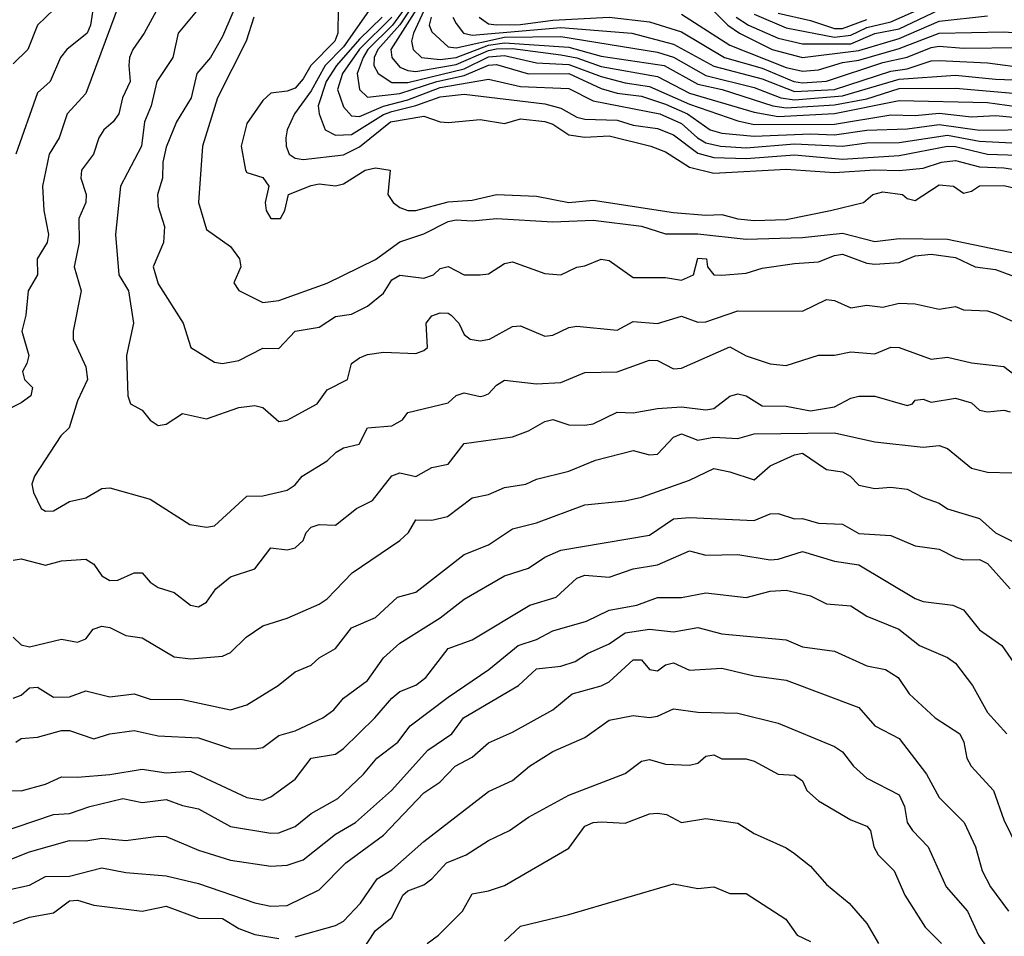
# Model space of a CAD drawing. Header units: metres. Extents: x -51132 to -49532, y -231222 to -229437.
# Tile 167 of 256: x -50403 to -50342, y -230761 to -230704. Entities that reach past the tile are written whole.
import ezdxf

# ---------------------------------------------------------------- set-up
doc = ezdxf.new("R2010")
doc.units = ezdxf.units.M
for name, color, linetype in [('CONTOUR_HALF', 8, 'Continuous'), ('CONTOUR_INDEX', 1, 'Continuous'), ('CONTOUR_INTER', 3, 'Continuous')]:
    doc.layers.add(name, color=color, linetype=linetype)

msp = doc.modelspace()

# ---------------------------------------------------------------- linework, layer by layer
at = {"layer": 'CONTOUR_HALF'}
for points, elevation in [([(-50388.936, -230702.759), (-50390.08, -230705.455), (-50390.823, -230706.759), (-50391.68, -230707.759), (-50392.04, -230709.259), (-50392.944, -230710.759), (-50393.58, -230712.336), (-50393.792, -230713.259), (-50393.816, -230714.259), (-50394.117, -230715.259), (-50394.08, -230716.008), (-50393.693, -230717.259), (-50393.741, -230718.259), (-50394.39, -230719.759), (-50394.08, -230720.816), (-50392.534, -230723.259), (-50392.063, -230724.759), (-50390.58, -230725.672), (-50390.08, -230725.762), (-50389.08, -230725.569), (-50387.58, -230724.806), (-50386.58, -230724.819), (-50385.58, -230723.743), (-50384.08, -230723.51), (-50383.08, -230722.845), (-50382.08, -230722.705), (-50381.08, -230722.209), (-50380.08, -230721.394), (-50379.58, -230720.568), (-50379.08, -230720.283), (-50377.58, -230720.471), (-50376.984, -230720.259), (-50376.58, -230719.866), (-50376.08, -230719.748), (-50375.08, -230720.251), (-50374.08, -230720.264), (-50373.58, -230720.2), (-50372.58, -230719.549), (-50372.08, -230719.456), (-50370.08, -230720.168), (-50369.08, -230720.26), (-50368.08, -230719.772), (-50367.58, -230719.698), (-50366.58, -230719.286), (-50366.08, -230719.361), (-50364.58, -230720.416), (-50362.58, -230720.413), (-50361.58, -230720.59), (-50360.848, -230720.259), (-50360.58, -230719.222), (-50360.035, -230719.259), (-50359.976, -230719.759), (-50359.58, -230720.257), (-50359.08, -230720.27), (-50357.58, -230720.15), (-50356.58, -230719.848), (-50354.58, -230719.552), (-50353.08, -230719.449), (-50352.08, -230719.046), (-50351.58, -230718.973), (-50350.08, -230719.53), (-50349.58, -230719.594), (-50348.08, -230719.499), (-50347.08, -230719.083), (-50346.08, -230718.97), (-50344.58, -230719.185), (-50343.343, -230719.759), (-50342.08, -230719.92), (-50340.58, -230720.491)], 72.5), ([(-50378.08, -230702.753), (-50379.541, -230704.759), (-50381.066, -230706.259), (-50381.362, -230706.759), (-50381.717, -230707.759), (-50381.571, -230708.759), (-50381.08, -230709.218), (-50379.08, -230709.008), (-50376.787, -230708.259), (-50375.08, -230707.885), (-50373.58, -230707.238), (-50373.08, -230707.202), (-50371.08, -230707.777), (-50368.58, -230707.761), (-50366.58, -230708.686), (-50365.58, -230708.973), (-50364.08, -230709.171), (-50362.58, -230709.654), (-50361.204, -230710.259), (-50359.801, -230711.259), (-50359.08, -230711.464), (-50357.08, -230711.654), (-50353.58, -230711.509), (-50352.08, -230711.572), (-50350.08, -230711.27), (-50347.58, -230711.184), (-50345.58, -230710.924), (-50343.08, -230711.276), (-50339.58, -230711.24)], 69.5), ([(-50357.08, -230704.07), (-50355.08, -230704.919), (-50352.08, -230705.495), (-50351.08, -230705.379), (-50350.08, -230704.894), (-50348.58, -230704.552), (-50345.08, -230702.974)], 64.5), ([(-50398.057, -230703.259), (-50398.276, -230704.759), (-50398.485, -230705.259), (-50399.75, -230706.259), (-50400.154, -230706.759), (-50400.79, -230708.259), (-50401.58, -230708.954), (-50402.921, -230712.759)], 74.5), ([(-50360.2, -230703.259), (-50358.7, -230704.759), (-50357.98, -230705.259), (-50355.962, -230706.259), (-50354.08, -230706.758), (-50350.58, -230706.332), (-50348.08, -230705.593), (-50345.58, -230704.5), (-50342.58, -230704.186)], 65.5), ([(-50394.08, -230703.656), (-50394.947, -230705.259), (-50395.645, -230706.259), (-50395.859, -230706.759), (-50395.905, -230707.259), (-50395.821, -230708.259), (-50396.294, -230709.259), (-50396.514, -230710.259), (-50396.874, -230710.759), (-50397.461, -230711.259), (-50397.765, -230711.759), (-50398.102, -230712.759), (-50398.844, -230713.759), (-50398.881, -230714.259), (-50398.552, -230715.259), (-50398.581, -230715.759), (-50399.014, -230716.759), (-50398.985, -230718.259), (-50399.307, -230719.759), (-50398.86, -230721.259), (-50399.369, -230723.759), (-50399.367, -230724.259), (-50398.58, -230725.972), (-50398.479, -230726.759), (-50399.08, -230728.083), (-50399.605, -230729.759), (-50400.129, -230730.259), (-50401.765, -230732.759), (-50401.924, -230733.259), (-50401.821, -230733.759), (-50401.338, -230734.759), (-50401.08, -230734.936), (-50400.58, -230734.908), (-50399.58, -230734.333), (-50398.58, -230734.099), (-50397.58, -230733.519), (-50397.08, -230733.483), (-50394.58, -230734.193), (-50392.116, -230735.759), (-50391.08, -230735.915), (-50390.58, -230735.834), (-50388.58, -230733.992), (-50387.58, -230733.98), (-50386.08, -230733.62), (-50385.58, -230733.283), (-50385.131, -230732.759), (-50383.58, -230731.812), (-50383.026, -230731.259), (-50382.58, -230731), (-50381.591, -230730.759), (-50381.08, -230729.748), (-50379.58, -230729.631), (-50378.908, -230729.259), (-50378.58, -230728.799), (-50376.08, -230728.192), (-50375.58, -230727.743), (-50375.08, -230727.579), (-50374.08, -230727.813), (-50373.882, -230727.759), (-50373.58, -230727.649), (-50373.08, -230727.113), (-50372.58, -230726.798), (-50370.58, -230727.023), (-50369.08, -230726.946), (-50367.58, -230726.318), (-50365.58, -230726.28), (-50363.58, -230725.56), (-50363.08, -230725.582), (-50362.08, -230726.084), (-50361.58, -230726.043), (-50358.58, -230724.728), (-50357.58, -230725.293), (-50356.08, -230725.782), (-50355.08, -230725.879), (-50353.08, -230725.237), (-50352.08, -230725.25), (-50351.08, -230725.041), (-50349.58, -230725.168), (-50348.58, -230724.738), (-50348.08, -230724.759), (-50346.08, -230725.495), (-50345.08, -230725.366), (-50343.58, -230725.712), (-50341.58, -230725.942), (-50340.08, -230727.09)], 73.5), ([(-50382.91, -230703.759), (-50382.917, -230705.259), (-50383.121, -230705.759), (-50384.595, -230707.259), (-50385.08, -230708.097), (-50385.58, -230708.674), (-50386.08, -230708.859), (-50387.08, -230708.982), (-50387.58, -230709.439), (-50388.58, -230710.854), (-50388.92, -230712.259), (-50388.659, -230713.759), (-50388.58, -230713.913), (-50387.58, -230714.212), (-50387.22, -230714.759), (-50387.442, -230715.759), (-50387.383, -230716.259), (-50387.089, -230716.759), (-50386.495, -230716.759), (-50386.214, -230716.259), (-50385.981, -230715.259), (-50384.58, -230714.704), (-50384.08, -230714.616), (-50383.08, -230714.738), (-50382.58, -230714.615), (-50381.222, -230713.759), (-50380.58, -230713.606), (-50379.674, -230713.759), (-50379.819, -230715.259), (-50379.48, -230715.759), (-50379.08, -230716.072), (-50378.58, -230716.255), (-50378.08, -230716.265), (-50376.08, -230715.717), (-50374.58, -230715.624), (-50373.08, -230715.268), (-50370.58, -230715.364), (-50368.58, -230715.761), (-50367.08, -230715.628), (-50362.08, -230716.376), (-50360.08, -230716.558), (-50359.08, -230716.507), (-50358.08, -230716.782), (-50357.08, -230716.878), (-50355.08, -230716.816), (-50352.334, -230716.259), (-50350.295, -230715.759), (-50349.717, -230715.259), (-50349.08, -230715.093), (-50347.867, -230715.259), (-50347.58, -230715.51), (-50347.08, -230715.641), (-50345.58, -230714.671), (-50344.697, -230714.759), (-50344.08, -230715.18), (-50343.58, -230715.07), (-50343.08, -230714.731), (-50341.58, -230714.7), (-50340.08, -230715.053)], 71.5), ([(-50378.043, -230703.759), (-50379.631, -230706.259), (-50379.58, -230706.774), (-50379.08, -230707.359), (-50378.58, -230707.58), (-50378.08, -230707.631), (-50375.58, -230707.202), (-50373.58, -230706.337), (-50373.08, -230706.231), (-50372.08, -230706.211), (-50369.08, -230706.589), (-50368.08, -230706.792), (-50366.58, -230707.323), (-50363.08, -230707.947), (-50361.08, -230708.98), (-50357.08, -230710.16), (-50355.58, -230710.42), (-50352.08, -230710.246), (-50348.08, -230709.436), (-50342.58, -230709.555), (-50339.58, -230709.974)], 68.5), ([(-50380.163, -230704.259), (-50381.58, -230705.616), (-50383.008, -230707.259), (-50383.657, -230708.259), (-50384.139, -230709.759), (-50384.088, -230710.259), (-50383.714, -230711.259), (-50383.08, -230711.593), (-50382.08, -230711.537), (-50380.08, -230710.311), (-50379.58, -230710.12), (-50378.08, -230709.749), (-50376.58, -230709.207), (-50375.08, -230709.034), (-50370.08, -230709.647), (-50369.08, -230709.909), (-50368.08, -230710.472), (-50367.58, -230710.598), (-50365.58, -230710.66), (-50364.58, -230710.968), (-50363.08, -230711.169), (-50362.08, -230711.565), (-50360.58, -230712.703), (-50359.58, -230712.965), (-50357.58, -230713.034), (-50354.58, -230712.799), (-50351.58, -230713.068), (-50348.08, -230712.858), (-50345.08, -230712.276), (-50344.58, -230712.288), (-50342.58, -230712.757), (-50340.08, -230712.854)], 70.5), ([(-50377.127, -230704.259), (-50377.258, -230704.759), (-50377.08, -230705.179), (-50376.08, -230706.098), (-50375.58, -230706.167), (-50372.58, -230705.502), (-50369.08, -230705.464), (-50363.08, -230706.431), (-50362.08, -230706.736), (-50360.08, -230707.877), (-50357.08, -230708.626), (-50355.409, -230709.259), (-50354.58, -230709.39), (-50351.58, -230709.142), (-50348.08, -230708.109), (-50344.58, -230707.858), (-50342.08, -230708.101), (-50337.58, -230708.27)], 67.5), ([(-50374.159, -230704.259), (-50373.58, -230704.678), (-50373.08, -230704.746), (-50371.58, -230704.724), (-50369.58, -230704.44), (-50366.08, -230704.256), (-50363.58, -230704.545), (-50361.58, -230705.175), (-50358.921, -230706.759), (-50356.58, -230707.435), (-50354.618, -230708.259), (-50354.08, -230708.329), (-50352.58, -230708.233), (-50349.08, -230707.079), (-50347.58, -230706.739), (-50346.08, -230706.136), (-50345.58, -230706.066), (-50344.08, -230706.188), (-50340.58, -230706.149)], 66.5), ([(-50403.075, -230742.759), (-50402.58, -230743.228), (-50402.08, -230743.351), (-50400.08, -230742.865), (-50399.08, -230743.064), (-50398.58, -230742.844), (-50398.118, -230742.259), (-50397.58, -230742.077), (-50397.08, -230742.152), (-50396.08, -230742.646), (-50395.08, -230742.8), (-50393.08, -230743.962), (-50392.08, -230744.09), (-50390.08, -230743.93), (-50389.58, -230743.712), (-50388.615, -230742.759), (-50387.58, -230742.038), (-50386.08, -230741.58), (-50384.08, -230740.71), (-50383.58, -230740.366), (-50382.03, -230738.759), (-50379.072, -230736.759), (-50378.541, -230736.259), (-50378.08, -230735.463), (-50377.08, -230735.487), (-50376.12, -230735.259), (-50374.58, -230734.099), (-50373.58, -230733.896), (-50372.58, -230733.464), (-50371.245, -230733.259), (-50370.58, -230732.948), (-50368.58, -230732.436), (-50366.936, -230731.759), (-50364.58, -230731.166), (-50363.58, -230731.44), (-50363.08, -230731.38), (-50362.08, -230730.342), (-50361.58, -230730.126), (-50360.58, -230730.516), (-50359.58, -230730.326), (-50358.08, -230730.41), (-50357.08, -230730.123), (-50352.08, -230730.065), (-50349.58, -230730.632), (-50346.58, -230730.957), (-50345.58, -230730.841), (-50345.08, -230731.032), (-50343.58, -230732.266), (-50342.58, -230732.504), (-50341.08, -230732.538)], 74.5), ([(-50402.92, -230749.259), (-50402.58, -230749.039), (-50401.58, -230748.96), (-50400.08, -230748.537), (-50399.58, -230748.541), (-50398.08, -230749.054), (-50397.08, -230748.745), (-50395.58, -230748.542), (-50394.08, -230748.868), (-50391.58, -230748.99), (-50389.58, -230749.669), (-50388.08, -230749.681), (-50387.58, -230749.592), (-50386.58, -230748.849), (-50385.58, -230748.558), (-50383.865, -230747.759), (-50383.178, -230747.259), (-50382.58, -230746.543), (-50381.08, -230745.447), (-50380.08, -230744.029), (-50379.08, -230743.117), (-50376.58, -230741.547), (-50375.08, -230740.386), (-50372.58, -230738.952), (-50371.08, -230738.463), (-50370.08, -230737.791), (-50369.08, -230737.359), (-50363.58, -230736.419), (-50362.08, -230735.407), (-50361.08, -230735.32), (-50357.08, -230735.506), (-50356.08, -230735.098), (-50355.58, -230735.066), (-50354.58, -230735.405), (-50354.08, -230735.377), (-50353.08, -230735.679), (-50351.58, -230735.733), (-50350.58, -230736.309), (-50348.58, -230736.447), (-50347.08, -230737.074), (-50345.58, -230737.284), (-50344.58, -230737.805), (-50344.08, -230737.949), (-50343.08, -230737.934), (-50342.58, -230738.179), (-50341.185, -230739.759)], 75.5), ([(-50404.08, -230754.944), (-50400.58, -230753.758), (-50399.58, -230753.701), (-50398.324, -230753.259), (-50396.274, -230752.759), (-50395.08, -230753.016), (-50393.58, -230752.82), (-50392.58, -230753.199), (-50391.58, -230753.399), (-50389.58, -230754.495), (-50387.08, -230754.926), (-50386.58, -230754.892), (-50385.58, -230754.514), (-50384.58, -230753.692), (-50382.925, -230752.759), (-50381.335, -230751.259), (-50380.511, -230750.259), (-50379.201, -230749.259), (-50378.427, -230748.259), (-50376.08, -230746.466), (-50373.548, -230744.759), (-50371.73, -230743.259), (-50370.58, -230742.886), (-50369.58, -230742.35), (-50367.481, -230741.759), (-50366.08, -230741.081), (-50364.359, -230740.759), (-50363.08, -230740.282), (-50361.58, -230740.293), (-50360.08, -230739.992), (-50357.58, -230740.297), (-50356.08, -230739.884), (-50355.08, -230739.833), (-50353.58, -230740.191), (-50352.58, -230740.677), (-50351.08, -230740.798), (-50350.08, -230741.436), (-50348.082, -230742.259), (-50346.81, -230743.259), (-50345.08, -230744.009), (-50344.58, -230744.369), (-50343.515, -230745.759), (-50342.58, -230747.418), (-50341.383, -230748.759)], 76.5), ([(-50403.58, -230758.468), (-50402.08, -230758.146), (-50401.08, -230757.598), (-50399.58, -230757.592), (-50397.58, -230757.078), (-50396.08, -230757.367), (-50393.58, -230757.557), (-50391.58, -230758.046), (-50388.08, -230759.237), (-50387.08, -230759.45), (-50386.08, -230759.413), (-50384.08, -230758.44), (-50382.432, -230756.759), (-50380.08, -230755.049), (-50377.58, -230752.415), (-50376.595, -230751.759), (-50375.645, -230750.759), (-50374.58, -230750.192), (-50373.58, -230749.316), (-50372.08, -230748.643), (-50369.58, -230747.268), (-50368.382, -230746.259), (-50366.58, -230745.777), (-50366.08, -230745.523), (-50364.58, -230744.154), (-50364.08, -230744.154), (-50363.58, -230744.748), (-50363.08, -230744.84), (-50362.58, -230744.465), (-50362.08, -230744.35), (-50361.08, -230744.805), (-50359.08, -230744.681), (-50357.08, -230745.148), (-50355.08, -230745.427), (-50350.58, -230747.116), (-50349.58, -230748.25), (-50348.08, -230749.046), (-50346.378, -230751.259), (-50345.58, -230752.699), (-50344.036, -230754.259), (-50343.326, -230755.759), (-50342.92, -230757.259), (-50342.408, -230758.259), (-50341.292, -230759.759)], 77.5), ([(-50381.58, -230762.477), (-50380.58, -230760.966), (-50379.58, -230760.148), (-50378.883, -230758.759), (-50378.58, -230758.495), (-50377.58, -230758.123), (-50377.081, -230757.759), (-50376.183, -230756.759), (-50374.95, -230756.259), (-50373.58, -230755.365), (-50372.276, -230754.759), (-50371.08, -230753.929), (-50368.58, -230752.558), (-50365.08, -230751.219), (-50364.08, -230750.457), (-50363.58, -230750.354), (-50362.58, -230750.642), (-50361.08, -230750.701), (-50360.58, -230750.581), (-50360.08, -230750.135), (-50359.58, -230750.051), (-50359.08, -230750.306), (-50357.58, -230750.306), (-50357.08, -230750.447), (-50355.58, -230751.257), (-50354.58, -230751.324), (-50354.08, -230751.679), (-50353.802, -230752.259), (-50353.08, -230752.913), (-50351.08, -230754.086), (-50350.08, -230754.474), (-50349.842, -230754.759), (-50349.642, -230755.759), (-50349.375, -230756.259), (-50348.387, -230757.259), (-50347.728, -230758.759), (-50346.466, -230760.759), (-50345.433, -230761.759)], 78.5), ([(-50372.58, -230761.628), (-50371.58, -230760.689), (-50368.58, -230759.965), (-50362.08, -230758.073), (-50360.58, -230758.357), (-50359.58, -230758.257), (-50358.58, -230758.664), (-50357.58, -230758.671), (-50355.1, -230760.259), (-50354.399, -230761.259), (-50353.58, -230761.649)], 79.5)]:
    msp.add_lwpolyline(points, dxfattribs=dict(at, elevation=elevation))
at = {"layer": 'CONTOUR_INDEX'}
for points, elevation in [([(-50400.536, -230703.759), (-50401.579, -230704.759), (-50402.177, -230706.259), (-50403.08, -230707.162)], 75), ([(-50358.184, -230704.259), (-50357.43, -230704.759), (-50355.58, -230705.569), (-50354.08, -230705.914), (-50351.08, -230705.909), (-50349.58, -230705.278), (-50348.08, -230704.977), (-50345.58, -230703.804)], 65), ([(-50379.58, -230704.265), (-50381.58, -230706.244), (-50382.64, -230707.759), (-50382.936, -230708.759), (-50382.58, -230709.835), (-50382.08, -230710.391), (-50381.58, -230710.428), (-50380.08, -230709.792), (-50378.58, -230709.392), (-50376.58, -230708.629), (-50373.58, -230708.107), (-50371.58, -230708.556), (-50368.58, -230708.681), (-50367.08, -230709.458), (-50362.926, -230710.259), (-50361.58, -230710.869), (-50360.601, -230711.759), (-50360.08, -230712.067), (-50359.168, -230712.259), (-50357.58, -230712.367), (-50354.58, -230712.132), (-50351.58, -230712.278), (-50350.08, -230712.059), (-50348.08, -230712.048), (-50345.08, -230711.578), (-50343.08, -230711.961), (-50341.08, -230712.054)], 70), ([(-50403.08, -230746.536), (-50402.58, -230746.344), (-50402.08, -230745.897), (-50401.58, -230745.845), (-50400.58, -230746.477), (-50399.58, -230746.448), (-50398.58, -230746.08), (-50397.08, -230746.462), (-50395.58, -230746.276), (-50394.58, -230746.602), (-50392.58, -230746.625), (-50389.58, -230747.251), (-50388.58, -230746.947), (-50386.634, -230745.759), (-50385.58, -230744.9), (-50384.58, -230744.483), (-50384.08, -230744.039), (-50383.08, -230743.45), (-50382.08, -230742.169), (-50380.58, -230741.525), (-50379.222, -230740.259), (-50378.08, -230739.956), (-50375.08, -230737.614), (-50373.58, -230737.021), (-50372.08, -230736.027), (-50370.58, -230735.661), (-50367.58, -230734.539), (-50365.08, -230734.284), (-50364.08, -230734.051), (-50361.08, -230733.01), (-50359.58, -230732.289), (-50358.58, -230732.485), (-50357.08, -230732.986), (-50356.08, -230732.108), (-50354.58, -230731.429), (-50354.08, -230731.333), (-50352.58, -230732.348), (-50351.58, -230732.493), (-50351.105, -230732.759), (-50350.58, -230733.31), (-50349.58, -230733.519), (-50348.58, -230733.434), (-50347.58, -230733.559), (-50346.58, -230734.089), (-50345.58, -230734.423), (-50345.08, -230734.788), (-50343.08, -230735.378), (-50342.08, -230736.269), (-50340.08, -230737.279)], 75)]:
    msp.add_lwpolyline(points, dxfattribs=dict(at, elevation=elevation))
at = {"layer": 'CONTOUR_INTER'}
for points, elevation in [([(-50396.435, -230703.259), (-50398.58, -230708.999), (-50399.735, -230710.259), (-50400.232, -230711.759), (-50400.857, -230712.759), (-50401.27, -230714.759), (-50401.188, -230716.259), (-50400.89, -230717.759), (-50400.964, -230718.259), (-50401.595, -230719.259), (-50401.583, -230720.259), (-50402.144, -230721.259), (-50402.288, -230722.759), (-50402.555, -230723.759), (-50402.12, -230725.259), (-50402.228, -230725.759), (-50402.509, -230726.259), (-50402.383, -230726.759), (-50401.894, -230727.259), (-50401.99, -230727.759), (-50402.58, -230728.211), (-50403.683, -230728.759)], 74), ([(-50391.183, -230703.259), (-50392.844, -230705.259), (-50393.176, -230706.759), (-50394.155, -230708.259), (-50394.513, -230709.759), (-50394.937, -230710.759), (-50395.11, -230712.259), (-50396.416, -230714.759), (-50396.737, -230717.759), (-50396.516, -230720.259), (-50395.921, -230721.259), (-50395.615, -230723.259), (-50396.039, -230725.259), (-50395.963, -230727.759), (-50395.803, -230728.259), (-50395.08, -230728.666), (-50394.58, -230729.27), (-50394.08, -230729.61), (-50393.58, -230729.521), (-50392.58, -230728.874), (-50391.08, -230729.199), (-50389.08, -230728.494), (-50388.08, -230728.368), (-50387.58, -230728.491), (-50386.58, -230729.365), (-50386.08, -230729.287), (-50384.205, -230728.259), (-50383.58, -230727.402), (-50382.315, -230726.759), (-50382.074, -230725.759), (-50381.58, -230725.418), (-50381.08, -230725.208), (-50380.08, -230725.067), (-50378.08, -230725.131), (-50377.58, -230724.956), (-50377.366, -230724.759), (-50377.439, -230723.259), (-50377.08, -230722.798), (-50376.58, -230722.607), (-50376.08, -230722.635), (-50375.888, -230722.759), (-50375.417, -230723.259), (-50375.08, -230723.951), (-50374.706, -230724.259), (-50374.08, -230724.354), (-50373.518, -230724.259), (-50372.08, -230723.454), (-50371.58, -230723.422), (-50370.08, -230724.058), (-50369.58, -230723.997), (-50368.58, -230723.526), (-50368.08, -230723.435), (-50365.58, -230723.694), (-50364.58, -230723.148), (-50363.08, -230723.273), (-50361.58, -230722.822), (-50360.58, -230723.194), (-50360.08, -230723.177), (-50358.08, -230722.495), (-50354.08, -230722.511), (-50352.58, -230721.78), (-50352.08, -230721.843), (-50351.08, -230722.307), (-50350.08, -230722.131), (-50349.08, -230722.262), (-50348.08, -230722.024), (-50347.08, -230722.049), (-50345.58, -230722.384), (-50344.58, -230722.231), (-50344.08, -230722.434), (-50342.58, -230722.501), (-50342.08, -230722.656), (-50340.08, -230723.565)], 73), ([(-50380.58, -230703.268), (-50382.58, -230706.108), (-50383.713, -230707.259), (-50384.58, -230708.831), (-50385.612, -230710.259), (-50386.062, -230711.259), (-50386.148, -230711.759), (-50386.133, -230712.259), (-50385.94, -230712.759), (-50385.58, -230713.009), (-50385.08, -230713.09), (-50382.58, -230712.799), (-50381.58, -230712.319), (-50379.646, -230710.759), (-50377.58, -230710.406), (-50376.58, -230710.768), (-50376.08, -230710.808), (-50374.08, -230710.614), (-50372.58, -230710.871), (-50371.58, -230710.58), (-50370.08, -230710.74), (-50369.58, -230710.901), (-50368.58, -230711.556), (-50367.58, -230711.719), (-50366.08, -230711.617), (-50363.501, -230712.259), (-50362.58, -230712.612), (-50361.08, -230713.566), (-50359.58, -230713.939), (-50355.08, -230713.697), (-50352.08, -230713.91), (-50349.58, -230713.744), (-50348.08, -230713.777), (-50346.58, -230713.626), (-50345.434, -230713.259), (-50344.58, -230713.165), (-50343.08, -230713.543), (-50341.58, -230713.606), (-50340.08, -230713.845)], 71), ([(-50378.08, -230703.247), (-50379.08, -230704.745), (-50380.444, -230706.259), (-50380.672, -230706.759), (-50380.685, -230707.259), (-50380.416, -230707.759), (-50379.58, -230708.317), (-50378.58, -230708.321), (-50375.08, -230707.459), (-50373.58, -230706.717), (-50372.58, -230706.639), (-50370.58, -230707.101), (-50368.58, -230707.193), (-50366.58, -230707.946), (-50365.08, -230708.344), (-50363.58, -230708.565), (-50361.08, -230709.653), (-50358.08, -230710.7), (-50357.08, -230710.93), (-50352.08, -230710.896), (-50348.58, -230710.321), (-50347.08, -230710.358), (-50345.58, -230710.224), (-50343.58, -230710.447), (-50342.08, -230710.366), (-50338.08, -230710.734)], 69), ([(-50377.58, -230703.872), (-50378.231, -230705.259), (-50378.344, -230705.759), (-50378.247, -230706.259), (-50377.734, -230706.759), (-50376.58, -230706.89), (-50375.58, -230706.756), (-50373.58, -230705.998), (-50372.58, -230705.844), (-50368.58, -230706.124), (-50366.58, -230706.691), (-50362.656, -230707.259), (-50360.58, -230708.417), (-50359.064, -230708.759), (-50355.926, -230709.759), (-50355.08, -230709.887), (-50352.08, -230709.709), (-50350.08, -230709.331), (-50348.08, -230708.69), (-50344.58, -230708.661), (-50339.08, -230709.14)], 68), ([(-50361.58, -230704.075), (-50358.58, -230706.006), (-50355.08, -230707.376), (-50354.08, -230707.607), (-50353.08, -230707.527), (-50351.58, -230707.066), (-50350.58, -230706.923), (-50348.08, -230706.211), (-50345.58, -230705.26), (-50341.58, -230705.175), (-50340.08, -230705.275)], 66), ([(-50355.58, -230704.006), (-50353.58, -230704.459), (-50352.08, -230704.968), (-50351.58, -230704.97), (-50350.08, -230704.398)], 64), ([(-50388.151, -230704.259), (-50388.619, -230705.759), (-50390.388, -230709.259), (-50391.329, -230712.259), (-50391.567, -230715.759), (-50391.08, -230717.448), (-50389.58, -230718.488), (-50389.026, -230719.259), (-50388.951, -230719.759), (-50389.379, -230720.759), (-50389.08, -230721.229), (-50387.58, -230721.975), (-50386.58, -230721.849), (-50383.58, -230720.765), (-50380.58, -230719.308), (-50379.08, -230718.2), (-50377.58, -230717.715), (-50376.08, -230716.935), (-50375.58, -230716.844), (-50374.58, -230716.902), (-50373.08, -230716.756), (-50369.58, -230716.972), (-50367.08, -230716.866), (-50364.08, -230717.244), (-50362.58, -230717.707), (-50360.58, -230717.702), (-50357.58, -230718.047), (-50354.08, -230717.944), (-50351.58, -230717.678), (-50349.58, -230718.189), (-50348.08, -230717.995), (-50345.08, -230718.049), (-50339.58, -230719.175)], 72), ([(-50375.795, -230704.259), (-50375.58, -230704.663), (-50375.124, -230705.259), (-50374.58, -230705.368), (-50369.08, -230704.911), (-50364.67, -230705.259), (-50362.08, -230705.941), (-50359.58, -230707.301), (-50356.58, -230708.098), (-50354.58, -230708.868), (-50352.08, -230708.749), (-50348.58, -230707.614), (-50347.58, -230707.47), (-50346.08, -230706.968), (-50345.58, -230706.947), (-50342.58, -230707.087), (-50340.08, -230707.418)], 67), ([(-50403.08, -230737.964), (-50402.58, -230737.88), (-50401.08, -230738.275), (-50400.08, -230738.019), (-50398.58, -230737.911), (-50398.08, -230738.21), (-50397.58, -230738.947), (-50397.08, -230739.227), (-50396.58, -230739.221), (-50395.58, -230738.755), (-50395.08, -230738.756), (-50394.58, -230739.33), (-50394.08, -230739.67), (-50393.08, -230739.975), (-50392.08, -230740.762), (-50391.58, -230740.86), (-50391.08, -230740.579), (-50390.496, -230739.759), (-50389.58, -230739.001), (-50388.08, -230738.5), (-50387.08, -230737.208), (-50386.08, -230737.321), (-50385.58, -230737.195), (-50385.081, -230736.759), (-50384.883, -230736.259), (-50384.58, -230735.93), (-50384.08, -230735.756), (-50383.08, -230735.805), (-50381.766, -230734.759), (-50380.777, -230734.259), (-50379.58, -230732.729), (-50379.08, -230732.539), (-50378.08, -230732.769), (-50377.08, -230732.218), (-50376.08, -230732.001), (-50375.08, -230730.717), (-50372.08, -230730.311), (-50371.08, -230729.946), (-50370.08, -230729.36), (-50369.58, -230729.24), (-50368.58, -230729.566), (-50367.58, -230729.599), (-50367.08, -230729.515), (-50365.58, -230728.773), (-50364.58, -230728.833), (-50363.08, -230728.547), (-50361.58, -230728.446), (-50360.08, -230728.628), (-50359.58, -230728.551), (-50358.58, -230727.784), (-50358.08, -230727.635), (-50357.58, -230727.761), (-50356.58, -230728.388), (-50355.08, -230728.401), (-50353.58, -230728.705), (-50352.08, -230728.441), (-50351.08, -230727.922), (-50350.58, -230727.794), (-50349.58, -230727.796), (-50347.58, -230728.361), (-50347.251, -230728.259), (-50347.08, -230728.042), (-50346.58, -230727.975), (-50346.08, -230728.152), (-50344.58, -230727.912), (-50343.58, -230728.21), (-50343.08, -230728.658), (-50342.58, -230728.765), (-50341.58, -230728.648), (-50341.17, -230728.759)], 74), ([(-50403.836, -230752.259), (-50402.58, -230752.284), (-50401.08, -230751.875), (-50400.08, -230751.415), (-50399.08, -230751.451), (-50397.08, -230751.28), (-50395.08, -230750.952), (-50393.58, -230751.174), (-50392.08, -230751.072), (-50388.58, -230752.695), (-50387.58, -230752.864), (-50387.08, -230752.665), (-50385.58, -230751.556), (-50384.58, -230750.263), (-50383.08, -230750.013), (-50382.58, -230749.669), (-50380.631, -230747.759), (-50379.58, -230746.546), (-50379.08, -230746.126), (-50378.08, -230745.726), (-50377.456, -230745.259), (-50376.08, -230743.46), (-50374.58, -230742.917), (-50370.994, -230740.759), (-50369.362, -230740.259), (-50368.08, -230739.081), (-50367.58, -230738.908), (-50366.08, -230739.03), (-50364.58, -230738.509), (-50363.08, -230738.25), (-50361.08, -230737.395), (-50360.08, -230737.652), (-50358.08, -230737.622), (-50356.08, -230737.953), (-50355.58, -230737.904), (-50354.08, -230737.423), (-50352.08, -230738.03), (-50350.58, -230738.252), (-50347.08, -230740.34), (-50346.58, -230740.541), (-50344.737, -230740.759), (-50344.08, -230741.045), (-50343.08, -230742.299), (-50341.696, -230743.259), (-50340.58, -230744.881)], 76), ([(-50403.58, -230756.678), (-50402.08, -230756.076), (-50399.58, -230755.365), (-50398.58, -230755.398), (-50397.58, -230755.223), (-50396.08, -230755.365), (-50394.08, -230755.097), (-50393.58, -230755.117), (-50391.58, -230755.974), (-50389.58, -230756.597), (-50387.08, -230756.967), (-50386.08, -230756.905), (-50385.08, -230756.574), (-50383.08, -230754.989), (-50381.837, -230754.259), (-50379.593, -230752.259), (-50377.34, -230749.759), (-50375.848, -230748.759), (-50375.132, -230747.759), (-50371.717, -230745.759), (-50370.58, -230744.713), (-50369.08, -230744.559), (-50368.197, -230744.259), (-50367.428, -230743.759), (-50366.08, -230743.168), (-50365.08, -230742.486), (-50363.58, -230742.25), (-50362.08, -230742.411), (-50360.58, -230742.14), (-50359.08, -230742.545), (-50355.08, -230742.924), (-50354.08, -230743.353), (-50352.08, -230743.614), (-50350.08, -230744.522), (-50348.93, -230744.759), (-50348.128, -230745.259), (-50347.46, -230746.259), (-50345.833, -230747.759), (-50344.3, -230748.759), (-50344.049, -230749.259), (-50343.865, -230750.259), (-50343.599, -230750.759), (-50342.22, -230752.259), (-50341.58, -230754.083), (-50340.266, -230756.759)], 77), ([(-50385.58, -230761.361), (-50383.08, -230760.656), (-50382.58, -230760.381), (-50381.516, -230759.259), (-50380.492, -230757.759), (-50379.58, -230757.184), (-50377.58, -230755.444), (-50373.58, -230752.341), (-50372.08, -230751.645), (-50371.023, -230750.759), (-50369.58, -230749.856), (-50367.58, -230748.98), (-50366.08, -230747.904), (-50364.58, -230747.615), (-50363.58, -230747.735), (-50363.08, -230747.648), (-50362.08, -230747.195), (-50360.58, -230747.412), (-50358.08, -230747.467), (-50355.58, -230748.088), (-50352.08, -230749.545), (-50351.58, -230749.868), (-50350.906, -230750.759), (-50350.08, -230751.499), (-50348.08, -230752.539), (-50347.744, -230753.259), (-50347.574, -230754.259), (-50347.249, -230754.759), (-50346.28, -230755.759), (-50345.15, -230758.259), (-50343.835, -230759.759), (-50343.143, -230761.259), (-50342.439, -230762.259)], 78), ([(-50377.376, -230761.759), (-50376.674, -230761.259), (-50375.194, -230759.759), (-50374.58, -230758.674), (-50373.58, -230758.504), (-50372.58, -230758.163), (-50368.58, -230755.846), (-50367.58, -230754.492), (-50367.08, -230754.258), (-50366.58, -230754.215), (-50365.08, -230754.287), (-50363.58, -230753.724), (-50363.08, -230753.674), (-50362.524, -230753.759), (-50361.58, -230754.257), (-50360.08, -230753.997), (-50358.08, -230754.292), (-50357.08, -230754.934), (-50355.08, -230755.835), (-50354.58, -230756.177), (-50353.58, -230756.969), (-50352.58, -230758.098), (-50351.177, -230759.259), (-50350.08, -230760.533), (-50349.36, -230761.759)], 79), ([(-50403.08, -230760.498), (-50402.08, -230760.141), (-50400.58, -230759.858), (-50399.58, -230759.125), (-50399.08, -230759.074), (-50398.08, -230759.385), (-50395.08, -230759.751), (-50393.58, -230759.447), (-50391.58, -230760.187), (-50390.08, -230760.214), (-50389.08, -230760.845), (-50388.08, -230761.204), (-50386.58, -230761.461)], 78)]:
    msp.add_lwpolyline(points, dxfattribs=dict(at, elevation=elevation))

doc.saveas('drawing.dxf')
